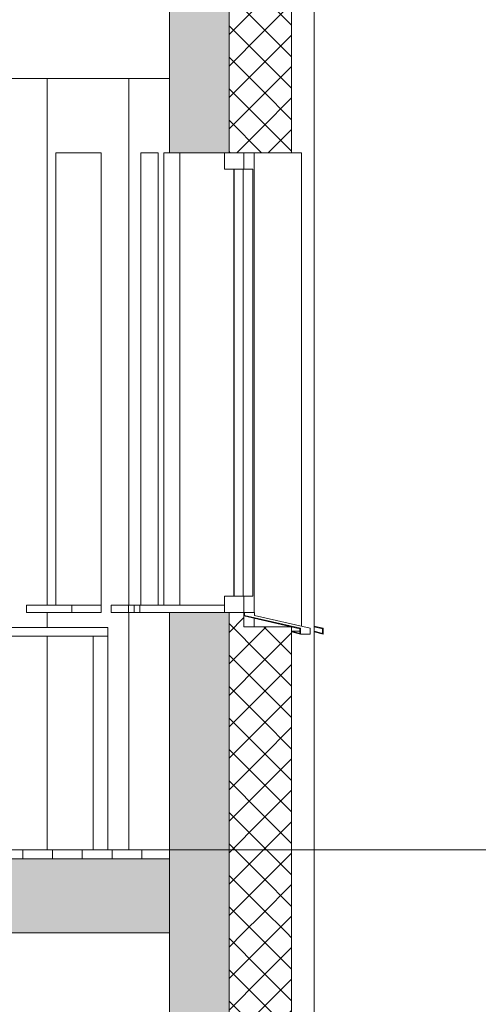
# Model space of a CAD drawing. Extents: x -138812 to 250702, y -18987 to 104055.
# Tile 166 of 193: x 109740 to 111284, y 83099 to 86417. Entities that reach past the tile are written whole.
import ezdxf

# ---------------------------------------------------------------- set-up
doc = ezdxf.new("R2010")
doc.units = 0
doc.header["$LTSCALE"] = 50
doc.linetypes.add('7 Voorgevel & doorsnede A-A$0$B0204', pattern=[1300, 1000, -100, 100, -100])
doc.layers.get('0').update_dxf_attribs({"linetype": 'CONTINUOUS'})
for name, color, linetype in [('7 Voorgevel & doorsnede A-A$0$00 Bestaand', 7, 'CONTINUOUS'), ('7 Voorgevel & doorsnede A-A$0$00 Bestaand Doorsnede-arcering', 7, 'CONTINUOUS'), ('7 Voorgevel & doorsnede A-A$0$00 Bestaand Laagscheidingslijnen', 7, 'CONTINUOUS'), ('7 Voorgevel & doorsnede A-A$0$00 Bestaand Ramen', 7, 'CONTINUOUS'), ('7 Voorgevel & doorsnede A-A$0$00 Bestaande vloeren', 7, 'CONTINUOUS'), ('7 Voorgevel & doorsnede A-A$0$00 Bestaande vloeren Doorsnede-arcering', 7, 'CONTINUOUS'), ('7 Voorgevel & doorsnede A-A$0$00 Bestaande vloeren Laagscheidingslijnen', 7, 'CONTINUOUS'), ('7 Voorgevel & doorsnede A-A$0$00 Simple', 7, 'CONTINUOUS'), ('7 Voorgevel & doorsnede A-A$0$82 Interieur', 7, 'CONTINUOUS')]:
    doc.layers.add(name, color=color, linetype=linetype)
pattern_1 = [(-45, (108550.56, 1635.29), (53.033, 53.033), []), (45, (108550.56, 1635.29), (-53.033, 53.033), [])]

# ---------------------------------------------------------------- blocks, each defined once
blk = doc.blocks.new('7 Voorgevel & doorsnede A-A$0$Section Elem_281_3', base_point=(108550.6, 1635.3))
at = {"layer": '7 Voorgevel & doorsnede A-A$0$00 Bestaande vloeren', "color": 2, "linetype": 'Continuous', "lineweight": 0}
for p in [(83699.5, 11555.3), (96512.7, 11035.3)]:
    blk.add_line(p, (96512.7, 11555.3), dxfattribs=at)
blk = doc.blocks.new('7 Voorgevel & doorsnede A-A$0$Section Elem_282_3', base_point=(108550.6, 1635.3))
at = {"layer": '7 Voorgevel & doorsnede A-A$0$00 Bestaande vloeren', "color": 2, "linetype": 'Continuous', "lineweight": 0}
for p, q in [((96512.7, 14435.3), (96512.7, 14955.3)), ((90736.6, 14435.3), (96512.7, 14435.3))]:
    blk.add_line(p, q, dxfattribs=at)
blk = doc.blocks.new('7 Voorgevel & doorsnede A-A$0$Section Elem_288_3', base_point=(108550.6, 1635.3))
at = {"layer": '7 Voorgevel & doorsnede A-A$0$00 Bestaande vloeren Doorsnede-arcering', "linetype": 'Continuous', "lineweight": 0}
h = blk.add_hatch(dxfattribs=at)
h.set_pattern_fill('LIJNEN_VERT_100_0003', color=9, style=0, pattern_type=2)
h.set_pattern_definition([(90, (108550.56, 1635.29), (-100, 0), [])])
h.paths.add_polyline_path([(96512.7, 11805.3), (96512.7, 11835.3), (83899.9, 11835.3), (83899.9, 11805.3)], flags=0)
h = blk.add_hatch(dxfattribs=at)
h.set_pattern_fill('11_GEWAPEND_BETON__I_H_W_73', color=9, style=0, pattern_type=2)
h.set_pattern_definition([(0, (108550.56, 1635.29), (0, 70), [0, -70])])
h.paths.add_polyline_path([(96512.7, 11555.3), (96512.7, 11805.3), (83899.9, 11805.3), (83899.9, 11555.3)], flags=0)
at = {"layer": '7 Voorgevel & doorsnede A-A$0$00 Bestaande vloeren', "color": 2, "linetype": 'Continuous', "lineweight": 0}
for p in [(83899.9, 11835.3), (96512.7, 11805.3)]:
    blk.add_line(p, (96512.7, 11835.3), dxfattribs=at)
at = {"layer": '7 Voorgevel & doorsnede A-A$0$00 Bestaande vloeren', "color": 3, "linetype": 'Continuous', "lineweight": 0}
blk.add_line((96512.7, 11555.3), (96512.7, 11805.3), dxfattribs=at)
at = {"layer": '7 Voorgevel & doorsnede A-A$0$00 Bestaande vloeren', "color": 1, "linetype": 'Continuous', "lineweight": 0}
blk.add_line((83899.9, 11555.3), (96512.7, 11555.3), dxfattribs=at)
at = {"layer": '7 Voorgevel & doorsnede A-A$0$00 Bestaande vloeren Laagscheidingslijnen', "color": 3, "linetype": 'Continuous', "lineweight": 0}
blk.add_line((83899.9, 11805.3), (96512.7, 11805.3), dxfattribs=at)
blk.add_line((83899.9, 11805.3), (96512.7, 11805.3), dxfattribs=at)
blk = doc.blocks.new('7 Voorgevel & doorsnede A-A$0$Section Elem_401_3', base_point=(108550.6, 1635.3))
at = {"layer": '7 Voorgevel & doorsnede A-A$0$00 Bestaand', "color": 252, "linetype": 'Continuous', "lineweight": 0}
for p, q in [((96375.2, 14435.3), (96375.2, 12660.3)), ((96375.2, 12635.3), (96375.2, 11835.3))]:
    blk.add_line(p, q, dxfattribs=at)
blk = doc.blocks.new('7 Voorgevel & doorsnede A-A$0$Section Elem_402_3', base_point=(108550.6, 1635.3))
at = {"layer": '7 Voorgevel & doorsnede A-A$0$00 Bestaand Ramen', "color": 252, "linetype": 'Continuous', "lineweight": 0}
for p, q in [((97000.1, 12589.2), (97030.1, 12582.3)), ((97028.1, 12580.7), (97000.1, 12587.1)), ((97028.1, 12564.9), (97028.1, 12580.7)), ((97030.1, 12582.3), (97030.1, 12562.3)), ((97000.1, 12570.3), (97000.6, 12572.3)), ((97030.1, 12562.3), (97000.1, 12570.3)), ((97000.6, 12572.3), (97028.1, 12564.9))]:
    blk.add_line(p, q, dxfattribs=at)
blk = doc.blocks.new('7 Voorgevel & doorsnede A-A$0$Section Elem_403_3', base_point=(108550.6, 1635.3))
at = {"layer": '7 Voorgevel & doorsnede A-A$0$00 Bestaand Ramen', "color": 252, "linetype": 'Continuous', "lineweight": 0}
for p, q in [((96512.7, 14185.3), (96493, 14185.3)), ((96493, 14185.3), (96493, 12660.3)), ((96393.2, 12660.3), (96412.4, 12660.3)), ((96393.2, 12635.3), (96393.2, 12660.3)), ((96393.2, 12635.3), (96412.4, 12635.3))]:
    blk.add_line(p, q, dxfattribs=at)
blk = doc.blocks.new('7 Voorgevel & doorsnede A-A$0$Section Elem_404_3', base_point=(108550.6, 1635.3))
at = {"layer": '7 Voorgevel & doorsnede A-A$0$00 Bestaand Ramen', "color": 252, "linetype": 'Continuous', "lineweight": 0}
for p, q in [((96415.3, 14185.3), (96474.2, 14185.3)), ((96415.3, 12660.3), (96415.3, 14185.3)), ((96474.2, 14185.3), (96474.2, 12660.3)), ((96315.4, 12660.3), (96374.4, 12660.3)), ((96315.4, 12635.3), (96315.4, 12660.3)), ((96374.4, 12660.3), (96393.2, 12660.3)), ((96374.4, 12635.3), (96374.4, 12660.3)), ((96315.4, 12635.3), (96374.4, 12635.3)), ((96374.4, 12635.3), (96393.2, 12635.3))]:
    blk.add_line(p, q, dxfattribs=at)
blk = doc.blocks.new('7 Voorgevel & doorsnede A-A$0$Section Elem_405_3', base_point=(108550.6, 1635.3))
at = {"layer": '7 Voorgevel & doorsnede A-A$0$00 Bestaand Ramen', "color": 252, "linetype": 'Continuous', "lineweight": 0}
for p, q in [((96281.8, 14185.3), (96129.9, 14185.3)), ((96129.9, 14185.3), (96129.9, 12660.3)), ((96281.8, 12660.3), (96281.8, 14185.3)), ((96031, 12660.3), (96183, 12660.3)), ((96031, 12635.3), (96031, 12660.3)), ((96183, 12660.3), (96281.8, 12660.3)), ((96183, 12635.3), (96183, 12660.3)), ((96281.8, 12635.3), (96281.8, 12660.3)), ((96031, 12635.3), (96183, 12635.3)), ((96183, 12635.3), (96281.8, 12635.3))]:
    blk.add_line(p, q, dxfattribs=at)
blk = doc.blocks.new('7 Voorgevel & doorsnede A-A$0$Section Elem_487_3', base_point=(108550.6, 1635.3))
at = {"layer": '7 Voorgevel & doorsnede A-A$0$00 Bestaand Doorsnede-arcering', "linetype": 'Continuous', "lineweight": 0}
blk.add_hatch(color=255, dxfattribs=at).paths.add_polyline_path([(96512.7, 11555.3), (96512.7, 10785.3), (96713.1, 10785.3), (96713.1, 11555.3)], flags=0)
h = blk.add_hatch(dxfattribs=at)
h.set_pattern_fill('13_45GR_ISOLATIE_0003', color=255, style=0, pattern_type=2)
h.set_pattern_definition(pattern_1)
h.paths.add_polyline_path([(96713.1, 10785.3), (96763.2, 10785.3), (96823.3, 10785.3), (96823.3, 11555.3), (96713.1, 11555.3)], flags=0)
h = blk.add_hatch(dxfattribs=at)
h.set_pattern_fill('13_45GR_ISOLATIE_0003', color=255, style=0, pattern_type=2)
h.set_pattern_definition(pattern_1)
h.paths.add_polyline_path([(96823.3, 10785.3), (96923.6, 10785.3), (96923.6, 11555.3), (96823.3, 11555.3)], flags=0)
at = {"layer": '7 Voorgevel & doorsnede A-A$0$00 Bestaand', "color": 2, "linetype": 'Continuous', "lineweight": 0}
for p, q in [((96512.7, 10785.3), (96512.7, 11555.3)), ((96923.6, 10785.3), (96923.6, 11555.3))]:
    blk.add_line(p, q, dxfattribs=at)
at = {"layer": '7 Voorgevel & doorsnede A-A$0$00 Bestaand', "color": 1, "linetype": 'Continuous', "lineweight": 0}
blk.add_line((97000.1, 11555.3), (97000.1, 7385.3), dxfattribs=at)
at = {"layer": '7 Voorgevel & doorsnede A-A$0$00 Bestaand Laagscheidingslijnen', "color": 2, "linetype": 'Continuous', "lineweight": 0}
blk.add_line((96713.1, 10785.3), (96713.1, 11555.3), dxfattribs=at)
blk.add_line((96713.1, 10785.3), (96713.1, 11555.3), dxfattribs=at)
blk = doc.blocks.new('7 Voorgevel & doorsnede A-A$0$Section Elem_489_3', base_point=(108550.6, 1635.3))
at = {"layer": '7 Voorgevel & doorsnede A-A$0$00 Bestaand Doorsnede-arcering', "linetype": 'Continuous', "lineweight": 0}
for points in [[(96512.7, 14955.3), (96512.7, 14185.3), (96713.1, 14185.3), (96713.1, 14955.3)], [(96512.7, 12635.3), (96512.7, 11555.3), (96713.1, 11555.3), (96713.1, 12635.3)]]:
    blk.add_hatch(color=255, dxfattribs=at).paths.add_polyline_path(points, flags=0)
h = blk.add_hatch(dxfattribs=at)
h.set_pattern_fill('13_45GR_ISOLATIE_0003', color=255, style=0, pattern_type=2)
h.set_pattern_definition(pattern_1)
h.paths.add_polyline_path([(96713.1, 14185.3), (96763.2, 14185.3), (96823.3, 14185.3), (96823.3, 14955.3), (96713.1, 14955.3)], flags=0)
h = blk.add_hatch(dxfattribs=at)
h.set_pattern_fill('13_45GR_ISOLATIE_0003', color=255, style=0, pattern_type=2)
h.set_pattern_definition(pattern_1)
h.paths.add_polyline_path([(96823.3, 14185.3), (96923.6, 14185.3), (96923.6, 14955.3), (96823.3, 14955.3)], flags=0)
h = blk.add_hatch(dxfattribs=at)
h.set_pattern_fill('13_45GR_ISOLATIE_0003', color=255, style=0, pattern_type=2)
h.set_pattern_definition(pattern_1)
h.paths.add_polyline_path([(96713.1, 11555.3), (96823.3, 11555.3), (96823.3, 12587.1), (96763.2, 12587.1), (96763.2, 12635.3), (96713.1, 12635.3)], flags=0)
h = blk.add_hatch(dxfattribs=at)
h.set_pattern_fill('13_45GR_ISOLATIE_0003', color=255, style=0, pattern_type=2)
h.set_pattern_definition(pattern_1)
h.paths.add_polyline_path([(96823.3, 11555.3), (96923.6, 11555.3), (96923.6, 12587.1), (96823.3, 12587.1)], flags=0)
at = {"layer": '7 Voorgevel & doorsnede A-A$0$00 Bestaand', "color": 2, "linetype": 'Continuous', "lineweight": 0}
for p, q in [((96512.7, 14185.3), (96512.7, 14955.3)), ((96923.6, 14185.3), (96923.6, 14955.3)), ((96512.7, 14185.3), (96713.1, 14185.3)), ((96713.1, 14185.3), (96763.2, 14185.3)), ((96763.2, 14185.3), (96823.3, 14185.3)), ((96823.3, 14185.3), (96923.6, 14185.3)), ((96512.7, 11555.3), (96512.7, 12635.3)), ((96512.7, 12635.3), (96713.1, 12635.3)), ((96713.1, 12635.3), (96763.2, 12635.3)), ((96763.2, 12587.1), (96763.2, 12635.3)), ((96763.2, 12587.1), (96823.3, 12587.1)), ((96823.3, 12587.1), (96923.6, 12587.1)), ((96923.6, 11555.3), (96923.6, 12587.1))]:
    blk.add_line(p, q, dxfattribs=at)
at = {"layer": '7 Voorgevel & doorsnede A-A$0$00 Bestaand', "color": 1, "linetype": 'Continuous', "lineweight": 0}
for p, q in [((97000.1, 14955.3), (97000.1, 11555.3)), ((96956.6, 12589.1), (96956.6, 14185.3)), ((96797, 12587.1), (96797, 12616))]:
    blk.add_line(p, q, dxfattribs=at)
at = {"layer": '7 Voorgevel & doorsnede A-A$0$00 Bestaand Laagscheidingslijnen', "color": 2, "linetype": 'Continuous', "lineweight": 0}
for p, q in [((96713.1, 14185.3), (96713.1, 14955.3)), ((96713.1, 14185.3), (96713.1, 14955.3)), ((96713.1, 11555.3), (96713.1, 12635.3)), ((96713.1, 11555.3), (96713.1, 12635.3))]:
    blk.add_line(p, q, dxfattribs=at)
blk = doc.blocks.new('7 Voorgevel & doorsnede A-A$0$Section Elem_490_3', base_point=(108550.6, 1635.3))
at = {"layer": '7 Voorgevel & doorsnede A-A$0$00 Bestaand Ramen', "color": 1, "linetype": 'Continuous', "lineweight": 0}
for p, q in [((96547.5, 12660.3), (96547.5, 14185.3)), ((96698.1, 14185.3), (96763.2, 14185.3)), ((96698.1, 14157.8), (96698.1, 14185.3)), ((96763.2, 14157.8), (96763.2, 14185.3)), ((96797, 14185.3), (96797, 12635.3)), ((96956.6, 14185.3), (96923.6, 14185.3)), ((96698.1, 14130.3), (96698.1, 14157.8)), ((96763.2, 14130.3), (96763.2, 14157.8)), ((96698.1, 14130.3), (96763.2, 14130.3)), ((96728.5, 12690.3), (96728.5, 14130.3)), ((96729.6, 14130.3), (96730.6, 14130.3)), ((96729.6, 12690.3), (96729.6, 14130.3)), ((96730.6, 12690.3), (96730.6, 14130.3)), ((96760.9, 14130.3), (96760.9, 12690.3)), ((96793.4, 14130.3), (96763.2, 14130.3)), ((96793.4, 12690.3), (96793.4, 14130.3)), ((96698.1, 12690.3), (96763.2, 12690.3)), ((96698.1, 12662.8), (96698.1, 12690.3)), ((96729.6, 12690.3), (96730.6, 12690.3)), ((96763.2, 12690.3), (96793.4, 12690.3)), ((96763.2, 12662.8), (96763.2, 12690.3)), ((96412.4, 12660.3), (96698.1, 12660.3)), ((96412.4, 12635.3), (96412.4, 12660.3)), ((96698.1, 12635.3), (96698.1, 12662.8)), ((96698.1, 12635.3), (96698.1, 12660.3)), ((96763.2, 12635.3), (96763.2, 12662.8)), ((96412.4, 12635.3), (96698.1, 12635.3)), ((96698.1, 12635.3), (96763.2, 12635.3)), ((96763.2, 12635.3), (96765.2, 12635.3)), ((96763.2, 12623.7), (96763.2, 12635.3)), ((96951.6, 12580.7), (96763.2, 12623.7)), ((96799, 12635.3), (96765.2, 12635.3)), ((96765.2, 12625.3), (96765.2, 12635.3)), ((96953.6, 12582.3), (96765.2, 12625.3)), ((96799, 12635.3), (96799, 12625.3)), ((96799, 12625.3), (96986.6, 12582.3)), ((96951.6, 12564.9), (96951.6, 12580.7)), ((96953.6, 12562.3), (96953.6, 12582.3)), ((96986.6, 12582.3), (96986.6, 12562.3)), ((96923.6, 12570.3), (96924.1, 12572.3)), ((96953.6, 12562.3), (96923.6, 12570.3)), ((96951.6, 12572.3), (96924.1, 12572.3)), ((96951.6, 12564.9), (96924.1, 12572.3)), ((96986.6, 12562.3), (96953.6, 12562.3))]:
    blk.add_line(p, q, dxfattribs=at)
blk = doc.blocks.new('7 Voorgevel & doorsnede A-A$0$Section Elem_736_3', base_point=(108550.6, 1635.3))
at = {"layer": '7 Voorgevel & doorsnede A-A$0$00 Simple', "color": 252, "linetype": 'Continuous', "lineweight": 0}
for p, q in [((96099.8, 14435.3), (96099.8, 12660.3)), ((96099.8, 12635.3), (96099.8, 12585.3)), ((96099.8, 12555.3), (96099.8, 11835.3))]:
    blk.add_line(p, q, dxfattribs=at)
blk = doc.blocks.new('7 Voorgevel & doorsnede A-A$0$Section Elem_740_3', base_point=(108550.6, 1635.3))
at = {"layer": '7 Voorgevel & doorsnede A-A$0$82 Interieur', "color": 1, "linetype": 'Continuous', "lineweight": 0}
for p, q in [((95000.7, 12585.3), (94704.7, 12585.3)), ((96304.7, 12585.3), (95408.7, 12585.3)), ((96304.7, 12555.3), (96304.7, 12585.3)), ((94704.7, 12546.5), (94704.7, 12555.3)), ((95000.7, 12555.3), (94704.7, 12555.3)), ((94704.7, 12525.3), (94704.7, 12546.5)), ((94754.7, 12546.5), (94754.7, 12555.3)), ((94754.7, 12525.3), (94754.7, 12546.5)), ((96304.7, 12555.3), (95408.7, 12555.3)), ((96254.7, 12546.5), (96254.7, 12555.3)), ((96254.7, 12525.3), (96254.7, 12546.5)), ((96304.7, 12546.5), (96304.7, 12555.3)), ((96304.7, 12525.3), (96304.7, 12546.5)), ((94704.7, 11865.3), (94704.7, 12525.3)), ((94754.7, 11865.3), (94754.7, 12525.3)), ((96254.7, 11865.3), (96254.7, 12525.3)), ((96304.7, 11865.3), (96304.7, 12525.3)), ((94704.7, 11844.1), (94704.7, 11865.3)), ((94754.7, 11844.1), (94754.7, 11865.3)), ((96254.7, 11844.1), (96254.7, 11865.3)), ((96304.7, 11844.1), (96304.7, 11865.3)), ((94704.7, 11835.3), (94704.7, 11844.1)), ((94754.7, 11835.3), (94754.7, 11844.1)), ((96254.7, 11835.3), (96254.7, 11844.1)), ((96304.7, 11835.3), (96304.7, 11844.1))]:
    blk.add_line(p, q, dxfattribs=at)
blk = doc.blocks.new('7 Voorgevel & doorsnede A-A$0$A DOORSNEDE A-A_STORY_MARKER', base_point=(108550.6, 1635.3))
at = {"color": 9, "linetype": '7 Voorgevel & doorsnede A-A$0$B0204', "lineweight": 0}
blk.add_line((68885.1, 11835.3), (99506.2, 11835.3), dxfattribs=at)

msp = doc.modelspace()

# ---------------------------------------------------------------- block references
at = {"linetype": 'Continuous', "lineweight": 0}
msp.add_blockref('7 Voorgevel & doorsnede A-A$0$A DOORSNEDE A-A_STORY_MARKER', (122282.53701, 73419.01573), dxfattribs=at)
at = {"layer": '7 Voorgevel & doorsnede A-A$0$00 Bestaand', "color": 9, "lineweight": 0}
for name in ['7 Voorgevel & doorsnede A-A$0$Section Elem_489_3', '7 Voorgevel & doorsnede A-A$0$Section Elem_401_3', '7 Voorgevel & doorsnede A-A$0$Section Elem_487_3']:
    msp.add_blockref(name, (122282.53701, 73419.01573), dxfattribs=at)
at = {"layer": '7 Voorgevel & doorsnede A-A$0$00 Bestaand Ramen', "color": 9, "lineweight": 0}
for name in ['7 Voorgevel & doorsnede A-A$0$Section Elem_405_3', '7 Voorgevel & doorsnede A-A$0$Section Elem_404_3', '7 Voorgevel & doorsnede A-A$0$Section Elem_403_3', '7 Voorgevel & doorsnede A-A$0$Section Elem_490_3', '7 Voorgevel & doorsnede A-A$0$Section Elem_402_3']:
    msp.add_blockref(name, (122282.53701, 73419.01573), dxfattribs=at)
at = {"layer": '7 Voorgevel & doorsnede A-A$0$00 Bestaande vloeren', "color": 9, "lineweight": 0}
for name in ['7 Voorgevel & doorsnede A-A$0$Section Elem_282_3', '7 Voorgevel & doorsnede A-A$0$Section Elem_288_3', '7 Voorgevel & doorsnede A-A$0$Section Elem_281_3']:
    msp.add_blockref(name, (122282.53701, 73419.01573), dxfattribs=at)
at = {"layer": '7 Voorgevel & doorsnede A-A$0$00 Simple', "color": 9, "lineweight": 0}
msp.add_blockref('7 Voorgevel & doorsnede A-A$0$Section Elem_736_3', (122282.53701, 73419.01573), dxfattribs=at)
at = {"layer": '7 Voorgevel & doorsnede A-A$0$82 Interieur', "color": 9, "lineweight": 0}
msp.add_blockref('7 Voorgevel & doorsnede A-A$0$Section Elem_740_3', (122282.53701, 73419.01573), dxfattribs=at)

doc.saveas('drawing.dxf')
